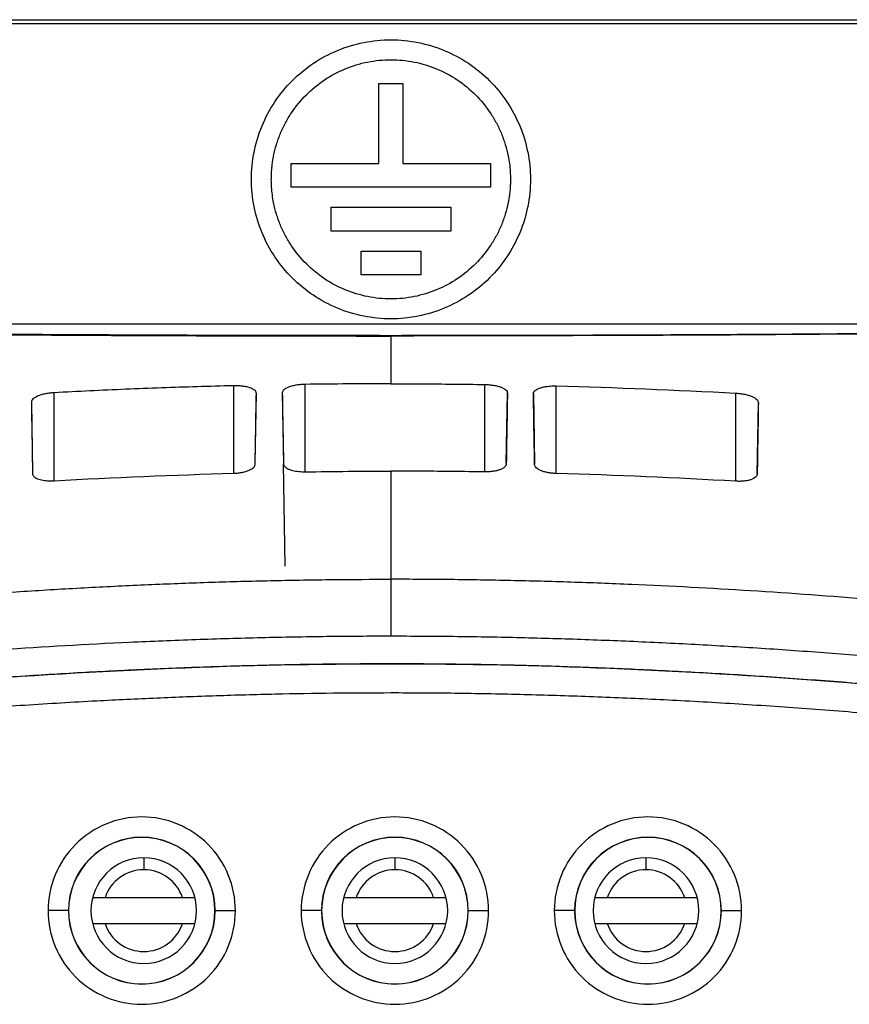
# Model space of a CAD drawing. Header units: millimetres. Extents: x 156812 to 157936, y 112087 to 113571.
# Tile 135 of 204: x 157444 to 157485, y 112982 to 113031. Entities that reach past the tile are written whole.
import ezdxf

# ---------------------------------------------------------------- set-up
doc = ezdxf.new("R2010")
doc.units = ezdxf.units.MM

msp = doc.modelspace()

# ---------------------------------------------------------------- linework, layer by layer
at = {"color": 7, "linetype": 'Continuous', "lineweight": 25}
for p, q in [((157431.778, 113031.293), (157492.483, 113031.293)), ((157491.154, 113031.083), (157433.107, 113031.083)), ((157461.531, 113028.083), (157462.731, 113028.083)), ((157461.531, 113024.083), (157461.531, 113028.083)), ((157462.731, 113028.083), (157462.731, 113024.083)), ((157457.131, 113024.083), (157461.531, 113024.083)), ((157457.131, 113022.883), (157457.131, 113024.083)), ((157462.731, 113024.083), (157467.131, 113024.083)), ((157467.131, 113024.083), (157467.131, 113022.883)), ((157467.131, 113022.883), (157457.131, 113022.883)), ((157459.131, 113020.683), (157459.131, 113021.883)), ((157459.131, 113021.883), (157465.131, 113021.883)), ((157465.131, 113021.883), (157465.131, 113020.683)), ((157465.131, 113020.683), (157459.131, 113020.683)), ((157460.631, 113019.683), (157463.631, 113019.683)), ((157460.631, 113018.483), (157460.631, 113019.683)), ((157463.631, 113019.683), (157463.631, 113018.483)), ((157463.631, 113018.483), (157460.631, 113018.483)), ((157497.48, 113016.011), (157426.781, 113016.011)), ((157445.23, 113008.178), (157445.23, 113012.576)), ((157454.23, 113012.927), (157454.23, 113008.535)), ((157455.318, 113009.051), (157455.379, 113012.546)), ((157456.682, 113012.571), (157456.744, 113008.995)), ((157457.83, 113008.608), (157457.83, 113012.996)), ((157466.83, 113012.99), (157466.83, 113008.604)), ((157467.918, 113009.04), (157467.979, 113012.564)), ((157469.282, 113012.537), (157469.344, 113009)), ((157470.43, 113008.522), (157470.43, 113012.917)), ((157479.43, 113012.555), (157479.43, 113008.136)), ((157444.09, 113012.104), (157444.152, 113008.563)), ((157480.508, 113008.485), (157480.571, 113012.081)), ((157456.83, 113003.879), (157456.741, 113009.012)), ((157462.131, 112998.988), (157462.131, 112998.979)), ((157449.73, 112989.24), (157449.73, 112988.64)), ((157462.33, 112989.24), (157462.33, 112988.64)), ((157474.93, 112989.24), (157474.93, 112988.64)), ((157451.675, 112987.24), (157447.786, 112987.24)), ((157464.275, 112987.24), (157460.386, 112987.24)), ((157476.875, 112987.24), (157472.986, 112987.24)), ((157445.948, 112986.59), (157444.93, 112986.59)), ((157445.957, 112986.59), (157445.948, 112986.59)), ((157453.304, 112986.59), (157453.313, 112986.59)), ((157453.313, 112986.59), (157454.33, 112986.59)), ((157458.648, 112986.59), (157457.63, 112986.59)), ((157458.657, 112986.59), (157458.648, 112986.59)), ((157466.004, 112986.59), (157466.013, 112986.59)), ((157466.013, 112986.59), (157467.03, 112986.59)), ((157471.348, 112986.59), (157470.33, 112986.59)), ((157471.357, 112986.59), (157471.348, 112986.59)), ((157478.704, 112986.59), (157478.713, 112986.59)), ((157478.713, 112986.59), (157479.73, 112986.59)), ((157447.161, 112985.94), (157452.299, 112985.94)), ((157447.786, 112985.94), (157451.675, 112985.94)), ((157459.761, 112985.94), (157464.899, 112985.94)), ((157460.386, 112985.94), (157464.275, 112985.94)), ((157472.361, 112985.94), (157477.499, 112985.94)), ((157472.986, 112985.94), (157476.875, 112985.94))]:
    msp.add_line(p, q, dxfattribs=at)
for centre, radius, start, end in [((157449.63, 112986.59), 3.683, 0, 180), ((157449.63, 112986.59), 3.674, 360, 180), ((157462.33, 112986.59), 3.683, 0, 180), ((157462.33, 112986.59), 3.674, 360, 180), ((157475.03, 112986.59), 3.683, 0, 180), ((157475.03, 112986.59), 3.674, 360, 180), ((157449.73, 112986.59), 2.65, 90, 270), ((157449.73, 112986.59), 2.65, 270, 90), ((157462.33, 112986.59), 2.65, 90, 270), ((157462.33, 112986.59), 2.65, 270, 90), ((157474.93, 112986.59), 2.65, 90, 270), ((157474.93, 112986.59), 2.65, 270, 90), ((157449.73, 112986.59), 2.05, 90, 161.514), ((157449.73, 112986.59), 2.05, 18.486, 90), ((157462.33, 112986.59), 2.05, 90, 161.514), ((157462.33, 112986.59), 2.05, 18.486, 90), ((157474.93, 112986.59), 2.05, 90, 161.514), ((157474.93, 112986.59), 2.05, 18.486, 90), ((157449.63, 112986.59), 3.683, 180, 0), ((157449.63, 112986.59), 3.674, 180, 360), ((157462.33, 112986.59), 3.683, 180, 0), ((157462.33, 112986.59), 3.674, 180, 360), ((157475.03, 112986.59), 3.683, 180, 0), ((157475.03, 112986.59), 3.674, 180, 360), ((157449.73, 112986.59), 2.05, 198.486, 341.514), ((157462.33, 112986.59), 2.05, 198.486, 341.514), ((157474.93, 112986.59), 2.05, 198.486, 341.514)]:
    msp.add_arc(centre, radius, start, end, dxfattribs=at)
for points, knots in [([(157455.131, 113023.283), (157455.131, 113024.2), (157455.313, 113025.115), (157456.014, 113026.809), (157456.533, 113027.585), (157457.829, 113028.881), (157458.605, 113029.4), (157460.298, 113030.101), (157461.214, 113030.283), (157463.047, 113030.283), (157463.963, 113030.101), (157465.656, 113029.4), (157466.432, 113028.881), (157467.728, 113027.585), (157468.247, 113026.809), (157468.948, 113025.115), (157469.131, 113024.2), (157469.131, 113023.283)], [0, 0, 0, 0, 0.125, 0.125, 0.25, 0.25, 0.375, 0.375, 0.5, 0.5, 0.625, 0.625, 0.75, 0.75, 0.875, 0.875, 1, 1, 1, 1]), ([(157456.131, 113023.283), (157456.131, 113023.362), (157456.133, 113023.519), (157456.148, 113023.754), (157456.171, 113023.988), (157456.203, 113024.222), (157456.265, 113024.57), (157456.38, 113025.028), (157456.578, 113025.583), (157456.83, 113026.116), (157457.234, 113026.79), (157457.861, 113027.553), (157458.776, 113028.304), (157459.82, 113028.862), (157460.952, 113029.206), (157462.131, 113029.322), (157463.309, 113029.206), (157464.441, 113028.862), (157465.485, 113028.304), (157466.401, 113027.553), (157467.027, 113026.79), (157467.431, 113026.116), (157467.683, 113025.583), (157467.881, 113025.028), (157468.009, 113024.519), (157468.083, 113024.067), (157468.123, 113023.676), (157468.128, 113023.414), (157468.131, 113023.283)], [0, 0, 0, 0, 0.012516, 0.025012, 0.037505, 0.050017, 0.062566, 0.093835, 0.125111, 0.156351, 0.187656, 0.250126, 0.312594, 0.375064, 0.437533, 0.500003, 0.562472, 0.624942, 0.68741, 0.74988, 0.812349, 0.843618, 0.874895, 0.906138, 0.93744, 0.958296, 0.979119, 1, 1, 1, 1]), ([(157469.131, 113023.283), (157469.131, 113022.367), (157468.948, 113021.451), (157468.247, 113019.758), (157467.728, 113018.981), (157466.432, 113017.686), (157465.656, 113017.167), (157463.963, 113016.465), (157463.047, 113016.283), (157461.214, 113016.283), (157460.298, 113016.465), (157458.605, 113017.167), (157457.829, 113017.686), (157456.533, 113018.981), (157456.014, 113019.758), (157455.313, 113021.451), (157455.131, 113022.367), (157455.131, 113023.283)], [0, 0, 0, 0, 0.125, 0.125, 0.25, 0.25, 0.375, 0.375, 0.5, 0.5, 0.625, 0.625, 0.75, 0.75, 0.875, 0.875, 1, 1, 1, 1]), ([(157468.131, 113023.283), (157468.13, 113023.205), (157468.128, 113023.048), (157468.114, 113022.813), (157468.091, 113022.578), (157468.058, 113022.345), (157467.996, 113021.997), (157467.881, 113021.539), (157467.683, 113020.984), (157467.431, 113020.45), (157467.027, 113019.777), (157466.401, 113019.013), (157465.485, 113018.262), (157464.441, 113017.704), (157463.309, 113017.361), (157462.131, 113017.244), (157460.952, 113017.361), (157459.82, 113017.704), (157458.776, 113018.262), (157457.861, 113019.013), (157457.235, 113019.776), (157456.831, 113020.45), (157456.578, 113020.983), (157456.38, 113021.538), (157456.252, 113022.047), (157456.178, 113022.5), (157456.138, 113022.891), (157456.133, 113023.152), (157456.131, 113023.283)], [0, 0, 0, 0, 0.0125213, 0.0250199, 0.0375151, 0.0500264, 0.062573, 0.0938367, 0.1251112, 0.156351, 0.1876559, 0.2501259, 0.3125947, 0.3750647, 0.4375336, 0.5000036, 0.5624724, 0.6249424, 0.6874113, 0.7498813, 0.8123501, 0.8436194, 0.8748957, 0.9061355, 0.9374404, 0.9583118, 0.9791352, 1, 1, 1, 1]), ([(157395.061, 113016.294), (157395.303, 113016.287), (157395.787, 113016.272), (157396.52, 113016.251), (157397.256, 113016.23), (157397.997, 113016.209), (157398.742, 113016.188), (157399.491, 113016.168), (157400.244, 113016.148), (157401, 113016.128), (157401.76, 113016.108), (157402.524, 113016.089), (157403.291, 113016.07), (157404.06, 113016.052), (157404.833, 113016.033), (157405.609, 113016.015), (157406.388, 113015.998), (157407.169, 113015.98), (157407.952, 113015.963), (157408.738, 113015.946), (157409.526, 113015.929), (157410.316, 113015.913), (157411.108, 113015.897), (157411.902, 113015.881), (157412.697, 113015.866), (157413.494, 113015.851), (157414.292, 113015.836), (157415.092, 113015.821), (157415.892, 113015.807), (157416.694, 113015.793), (157417.496, 113015.779), (157418.299, 113015.766), (157419.103, 113015.752), (157419.907, 113015.74), (157420.711, 113015.727), (157421.516, 113015.715), (157422.32, 113015.703), (157423.125, 113015.691), (157423.929, 113015.679), (157424.733, 113015.668), (157425.537, 113015.657), (157426.714, 113015.642), (157428.27, 113015.622), (157430.214, 113015.599), (157432.17, 113015.578), (157434.136, 113015.558), (157436.113, 113015.539), (157438.097, 113015.521), (157440.089, 113015.505), (157442.087, 113015.491), (157444.089, 113015.478), (157446.096, 113015.466), (157448.104, 113015.455), (157450.114, 113015.446), (157452.123, 113015.439), (157454.131, 113015.433), (157456.137, 113015.428), (157458.139, 113015.424), (157460.137, 113015.422), (157461.467, 113015.422), (157462.131, 113015.422)], [0, 0, 0, 0, 0.013111, 0.026199, 0.039264, 0.052304, 0.06532, 0.078309, 0.091272, 0.104208, 0.117116, 0.129995, 0.142845, 0.155665, 0.168455, 0.181213, 0.193939, 0.206633, 0.219294, 0.231921, 0.244513, 0.257071, 0.269593, 0.282078, 0.294527, 0.306938, 0.319312, 0.331647, 0.343943, 0.356199, 0.368415, 0.380591, 0.392725, 0.404818, 0.416868, 0.428876, 0.440841, 0.452763, 0.46464, 0.476473, 0.488261, 0.500003, 0.528078, 0.556147, 0.584205, 0.612246, 0.640265, 0.668255, 0.696213, 0.724131, 0.752004, 0.779828, 0.807597, 0.835305, 0.862948, 0.89052, 0.918016, 0.945431, 0.972761, 1, 1, 1, 1]), ([(157395.728, 113016.32), (157395.983, 113016.312), (157396.493, 113016.297), (157397.265, 113016.274), (157398.043, 113016.252), (157398.828, 113016.23), (157399.619, 113016.208), (157400.416, 113016.186), (157401.219, 113016.165), (157402.029, 113016.144), (157403.787, 113016.099), (157406.541, 113016.033), (157410.366, 113015.95), (157414.294, 113015.873), (157418.329, 113015.802), (157422.463, 113015.736), (157428.082, 113015.658), (157435.261, 113015.578), (157444.075, 113015.508), (157453.047, 113015.465), (157462.101, 113015.451), (157471.148, 113015.465), (157480.105, 113015.507), (157488.939, 113015.577), (157496.134, 113015.658), (157501.746, 113015.736), (157505.859, 113015.8), (157509.883, 113015.871), (157513.817, 113015.948), (157517.656, 113016.032), (157520.65, 113016.103), (157522.85, 113016.16), (157524.303, 113016.198), (157525.734, 113016.238), (157527.147, 113016.278), (157528.071, 113016.306), (157528.533, 113016.32)], [0, 0, 0, 0, 0.006966, 0.01393, 0.020894, 0.027857, 0.03482, 0.041784, 0.04875, 0.055718, 0.062689, 0.09382, 0.12493, 0.156065, 0.187224, 0.218635, 0.250026, 0.312556, 0.37475, 0.437103, 0.499941, 0.562355, 0.62454, 0.686991, 0.749817, 0.780974, 0.812154, 0.84327, 0.874369, 0.905653, 0.936958, 0.949576, 0.962186, 0.97479, 0.987394, 1, 1, 1, 1]), ([(157462.131, 113013.025), (157461.414, 113013.024), (157459.98, 113013.021), (157458.547, 113013.004), (157457.83, 113012.996)], [0, 0, 0, 0, 0.499923, 1, 1, 1, 1]), ([(157462.131, 113013.025), (157462.652, 113013.024), (157463.696, 113013.023), (157465.263, 113013.011), (157466.308, 113012.997), (157466.83, 113012.99)], [0, 0, 0, 0, 0.332902, 0.666265, 1, 1, 1, 1]), ([(157445.23, 113012.576), (157445.2, 113012.574), (157445.14, 113012.571), (157445.049, 113012.562), (157444.957, 113012.55), (157444.866, 113012.536), (157444.738, 113012.512), (157444.576, 113012.471), (157444.409, 113012.411), (157444.268, 113012.34), (157444.166, 113012.265), (157444.11, 113012.194), (157444.091, 113012.141), (157444.09, 113012.114), (157444.09, 113012.104)], [0, 0, 0, 0, 0.048276, 0.09771, 0.14818, 0.199543, 0.25164, 0.371507, 0.503363, 0.613659, 0.751053, 0.872748, 0.955152, 1, 1, 1, 1]), ([(157454.23, 113012.927), (157453.628, 113012.911), (157452.425, 113012.879), (157450.622, 113012.819), (157448.822, 113012.749), (157447.025, 113012.669), (157445.828, 113012.607), (157445.23, 113012.576)], [0, 0, 0, 0, 0.200557, 0.400829, 0.600823, 0.800544, 1, 1, 1, 1]), ([(157455.379, 113012.546), (157455.378, 113012.556), (157455.377, 113012.585), (157455.355, 113012.638), (157455.296, 113012.705), (157455.189, 113012.772), (157455.053, 113012.828), (157454.907, 113012.868), (157454.747, 113012.897), (157454.577, 113012.917), (157454.404, 113012.928), (157454.287, 113012.927), (157454.23, 113012.927)], [0, 0, 0, 0, 0.0504745, 0.1352967, 0.2595464, 0.3976942, 0.5093235, 0.6119829, 0.7133676, 0.8124202, 0.9082053, 1, 1, 1, 1]), ([(157457.83, 113012.996), (157457.795, 113012.995), (157457.724, 113012.993), (157457.616, 113012.986), (157457.507, 113012.974), (157457.397, 113012.959), (157457.289, 113012.94), (157457.185, 113012.917), (157457.087, 113012.89), (157457, 113012.86), (157456.917, 113012.824), (157456.834, 113012.779), (157456.755, 113012.722), (157456.693, 113012.652), (157456.686, 113012.599), (157456.682, 113012.571)], [0, 0, 0, 0, 0.056137, 0.114536, 0.175103, 0.237693, 0.302107, 0.3681, 0.435387, 0.503656, 0.56629, 0.648186, 0.748942, 0.86714, 1, 1, 1, 1]), ([(157466.83, 113012.99), (157466.862, 113012.989), (157466.924, 113012.988), (157467.017, 113012.982), (157467.109, 113012.974), (157467.199, 113012.964), (157467.329, 113012.944), (157467.492, 113012.91), (157467.665, 113012.854), (157467.805, 113012.789), (157467.905, 113012.718), (157467.969, 113012.642), (157467.976, 113012.59), (157467.979, 113012.564)], [0, 0, 0, 0, 0.050465, 0.100496, 0.150471, 0.200765, 0.251752, 0.376836, 0.503614, 0.626704, 0.751159, 0.875329, 1, 1, 1, 1]), ([(157469.282, 113012.537), (157469.283, 113012.55), (157469.285, 113012.577), (157469.301, 113012.616), (157469.327, 113012.653), (157469.376, 113012.702), (157469.464, 113012.76), (157469.607, 113012.818), (157469.781, 113012.866), (157469.959, 113012.895), (157470.127, 113012.911), (157470.277, 113012.919), (157470.379, 113012.917), (157470.43, 113012.917)], [0, 0, 0, 0, 0.06407, 0.12742, 0.190604, 0.254179, 0.381497, 0.507576, 0.631061, 0.753084, 0.835636, 0.917389, 1, 1, 1, 1]), ([(157479.43, 113012.555), (157479.462, 113012.553), (157479.524, 113012.549), (157479.616, 113012.54), (157479.707, 113012.528), (157479.796, 113012.514), (157479.926, 113012.489), (157480.088, 113012.448), (157480.259, 113012.385), (157480.398, 113012.315), (157480.497, 113012.239), (157480.56, 113012.16), (157480.567, 113012.108), (157480.571, 113012.081)], [0, 0, 0, 0, 0.0503318, 0.1002902, 0.1502486, 0.2005815, 0.2516558, 0.3766424, 0.5033992, 0.6266834, 0.7511586, 0.8754671, 1, 1, 1, 1]), ([(157454.23, 113008.533), (157454.263, 113008.534), (157454.33, 113008.537), (157454.432, 113008.546), (157454.535, 113008.559), (157454.638, 113008.576), (157454.74, 113008.596), (157454.839, 113008.621), (157454.932, 113008.65), (157455.014, 113008.682), (157455.092, 113008.72), (157455.169, 113008.766), (157455.245, 113008.825), (157455.306, 113008.898), (157455.315, 113008.953), (157455.319, 113008.982)], [0, 0, 0, 0, 0.055674, 0.113703, 0.174023, 0.236511, 0.30099, 0.367237, 0.434982, 0.50393, 0.564653, 0.645452, 0.746035, 0.865111, 1, 1, 1, 1]), ([(157456.741, 113009.012), (157456.742, 113009), (157456.744, 113008.97), (157456.766, 113008.916), (157456.824, 113008.847), (157456.925, 113008.778), (157457.053, 113008.719), (157457.191, 113008.677), (157457.343, 113008.644), (157457.504, 113008.622), (157457.667, 113008.609), (157457.777, 113008.608), (157457.83, 113008.608)], [0, 0, 0, 0, 0.05383, 0.138984, 0.259744, 0.398434, 0.509295, 0.612813, 0.714576, 0.813572, 0.908928, 1, 1, 1, 1]), ([(157457.83, 113008.608), (157458.547, 113008.617), (157459.98, 113008.636), (157461.414, 113008.639), (157462.131, 113008.64)], [0, 0, 0, 0, 0.499872, 1, 1, 1, 1]), ([(157466.83, 113008.602), (157466.307, 113008.61), (157465.261, 113008.625), (157463.695, 113008.637), (157462.652, 113008.639), (157462.131, 113008.64)], [0, 0, 0, 0, 0.334094, 0.667454, 1, 1, 1, 1]), ([(157467.92, 113009.004), (157467.919, 113008.99), (157467.916, 113008.963), (157467.9, 113008.923), (157467.874, 113008.884), (157467.827, 113008.834), (157467.743, 113008.774), (157467.608, 113008.712), (157467.444, 113008.662), (157467.255, 113008.626), (157467.048, 113008.603), (157466.903, 113008.602), (157466.83, 113008.602)], [0, 0, 0, 0, 0.064298, 0.127887, 0.191293, 0.255046, 0.382462, 0.508528, 0.631776, 0.753454, 0.876682, 1, 1, 1, 1]), ([(157470.43, 113008.522), (157470.401, 113008.523), (157470.341, 113008.525), (157470.253, 113008.532), (157470.167, 113008.542), (157470.081, 113008.554), (157469.958, 113008.576), (157469.804, 113008.613), (157469.641, 113008.672), (157469.51, 113008.74), (157469.415, 113008.814), (157469.354, 113008.892), (157469.346, 113008.946), (157469.341, 113008.972)], [0, 0, 0, 0, 0.050507, 0.100597, 0.150652, 0.201057, 0.252188, 0.377194, 0.503884, 0.626746, 0.751143, 0.875314, 1, 1, 1, 1]), ([(157444.149, 113008.515), (157444.151, 113008.501), (157444.153, 113008.475), (157444.17, 113008.435), (157444.197, 113008.394), (157444.247, 113008.344), (157444.331, 113008.288), (157444.454, 113008.237), (157444.595, 113008.199), (157444.743, 113008.173), (157444.902, 113008.157), (157445.066, 113008.15), (157445.176, 113008.155), (157445.23, 113008.157)], [0, 0, 0, 0, 0.062825, 0.12854, 0.197054, 0.268205, 0.38801, 0.509923, 0.611082, 0.711568, 0.810441, 0.906822, 1, 1, 1, 1]), ([(157480.511, 113008.49), (157480.51, 113008.477), (157480.507, 113008.45), (157480.491, 113008.41), (157480.466, 113008.372), (157480.418, 113008.324), (157480.336, 113008.268), (157480.201, 113008.211), (157480.038, 113008.168), (157479.851, 113008.14), (157479.645, 113008.126), (157479.502, 113008.131), (157479.43, 113008.134)], [0, 0, 0, 0, 0.06456, 0.128326, 0.19183, 0.255607, 0.383189, 0.509272, 0.632122, 0.753561, 0.876555, 1, 1, 1, 1]), ([(157414.213, 112999.466), (157414.911, 112999.566), (157416.299, 112999.764), (157418.375, 113000.048), (157420.432, 113000.321), (157422.471, 113000.58), (157424.492, 113000.828), (157426.495, 113001.063), (157428.481, 113001.285), (157430.448, 113001.495), (157432.397, 113001.692), (157434.329, 113001.877), (157436.242, 113002.05), (157438.538, 113002.244), (157441.215, 113002.449), (157444.272, 113002.654), (157447.306, 113002.827), (157450.316, 113002.969), (157453.303, 113003.08), (157456.266, 113003.158), (157459.206, 113003.208), (157461.158, 113003.214), (157462.131, 113003.217)], [0, 0, 0, 0, 0.043946, 0.087486, 0.130621, 0.173352, 0.215681, 0.257608, 0.299135, 0.340263, 0.380992, 0.421324, 0.46126, 0.500802, 0.565018, 0.628702, 0.691861, 0.754501, 0.816628, 0.87825, 0.939371, 1, 1, 1, 1]), ([(157510.048, 112999.466), (157509.388, 112999.56), (157508.084, 112999.747), (157506.149, 113000.013), (157503.86, 113000.318), (157501.225, 113000.653), (157497.193, 113001.136), (157492.212, 113001.673), (157486.194, 113002.221), (157480.213, 113002.655), (157475.181, 113002.922), (157471.169, 113003.074), (157468.144, 113003.155), (157465.133, 113003.207), (157463.129, 113003.214), (157462.131, 113003.217)], [0, 0, 0, 0, 0.04159, 0.082186, 0.121758, 0.185601, 0.247877, 0.375007, 0.497985, 0.6247, 0.748993, 0.812155, 0.875076, 0.937707, 1, 1, 1, 1]), ([(157462.131, 113000.357), (157461.593, 113000.356), (157460.517, 113000.354), (157458.897, 113000.339), (157457.269, 113000.314), (157455.633, 113000.28), (157453.989, 113000.236), (157452.336, 113000.183), (157450.676, 113000.12), (157447.416, 112999.977), (157442.502, 112999.696), (157436.014, 112999.193), (157429.461, 112998.563), (157423.708, 112997.916), (157418.636, 112997.282), (157414.286, 112996.701), (157411.347, 112996.277), (157409.856, 112996.062)], [0, 0, 0, 0, 0.03069, 0.061539, 0.092549, 0.123719, 0.155052, 0.186548, 0.218208, 0.250034, 0.373016, 0.499467, 0.621832, 0.749215, 0.830325, 0.913918, 1, 1, 1, 1]), ([(157514.405, 112996.062), (157513.63, 112996.175), (157512.089, 112996.399), (157509.79, 112996.72), (157507.519, 112997.028), (157505.276, 112997.322), (157503.06, 112997.602), (157500.872, 112997.867), (157498.712, 112998.119), (157496.58, 112998.357), (157494.475, 112998.581), (157492.397, 112998.79), (157490.348, 112998.986), (157487.857, 112999.21), (157484.927, 112999.45), (157481.561, 112999.692), (157478.232, 112999.897), (157474.94, 113000.064), (157471.685, 113000.195), (157468.467, 113000.287), (157465.287, 113000.346), (157463.178, 113000.353), (157462.131, 113000.357)], [0, 0, 0, 0, 0.044771, 0.088982, 0.132635, 0.175731, 0.218269, 0.260252, 0.30168, 0.342554, 0.382875, 0.422645, 0.461864, 0.500534, 0.565573, 0.629854, 0.693383, 0.756167, 0.818213, 0.879528, 0.940122, 1, 1, 1, 1]), ([(157418.263, 112995.779), (157418.959, 112995.872), (157420.345, 112996.055), (157422.415, 112996.317), (157424.465, 112996.567), (157426.494, 112996.804), (157428.502, 112997.029), (157430.49, 112997.241), (157432.457, 112997.44), (157434.404, 112997.628), (157436.331, 112997.802), (157438.237, 112997.965), (157440.584, 112998.151), (157443.367, 112998.35), (157446.583, 112998.547), (157449.762, 112998.708), (157452.905, 112998.833), (157456.012, 112998.922), (157459.083, 112998.978), (157461.119, 112998.985), (157462.131, 112998.988)], [0, 0, 0, 0, 0.047899, 0.095299, 0.142202, 0.188609, 0.23452, 0.279938, 0.324862, 0.369295, 0.413238, 0.456691, 0.499657, 0.573708, 0.646887, 0.719203, 0.790663, 0.861277, 0.931053, 1, 1, 1, 1]), ([(157462.131, 112998.988), (157462.674, 112998.987), (157463.764, 112998.985), (157465.404, 112998.969), (157467.054, 112998.943), (157468.715, 112998.907), (157470.387, 112998.86), (157472.069, 112998.803), (157473.761, 112998.736), (157475.464, 112998.658), (157477.177, 112998.57), (157478.901, 112998.472), (157480.636, 112998.363), (157482.38, 112998.244), (157484.705, 112998.072), (157487.628, 112997.833), (157491.169, 112997.507), (157494.779, 112997.139), (157498.458, 112996.728), (157502.207, 112996.277), (157504.726, 112995.946), (157505.999, 112995.779)], [0, 0, 0, 0, 0.037019, 0.074279, 0.111779, 0.149522, 0.187509, 0.225741, 0.264219, 0.302946, 0.341922, 0.381149, 0.420627, 0.460359, 0.500345, 0.579479, 0.66026, 0.742695, 0.826792, 0.912558, 1, 1, 1, 1]), ([(157432.643, 112995.989), (157433.272, 112996.051), (157434.526, 112996.173), (157436.401, 112996.342), (157438.262, 112996.501), (157440.11, 112996.648), (157441.944, 112996.784), (157443.764, 112996.908), (157445.57, 112997.021), (157447.775, 112997.146), (157450.372, 112997.272), (157453.356, 112997.386), (157456.308, 112997.467), (157459.23, 112997.518), (157461.167, 112997.524), (157462.131, 112997.527)], [0, 0, 0, 0, 0.064229, 0.12796, 0.191194, 0.253935, 0.316184, 0.377943, 0.439213, 0.499997, 0.602185, 0.703268, 0.803257, 0.902164, 1, 1, 1, 1]), ([(157462.131, 112997.527), (157462.664, 112997.527), (157463.735, 112997.525), (157465.347, 112997.509), (157466.968, 112997.484), (157468.598, 112997.449), (157470.238, 112997.404), (157471.889, 112997.348), (157473.548, 112997.283), (157475.218, 112997.208), (157477.533, 112997.09), (157480.509, 112996.913), (157484.162, 112996.652), (157487.872, 112996.348), (157490.363, 112996.11), (157491.619, 112995.989)], [0, 0, 0, 0, 0.054216, 0.108761, 0.16364, 0.218853, 0.274402, 0.33029, 0.386519, 0.44309, 0.500005, 0.621923, 0.745884, 0.871905, 1, 1, 1, 1]), ([(157454.33, 112986.59), (157454.33, 112987.206), (157454.208, 112987.821), (157453.737, 112988.957), (157453.389, 112989.479), (157452.519, 112990.349), (157451.997, 112990.697), (157450.861, 112991.168), (157450.246, 112991.29), (157449.015, 112991.29), (157448.4, 112991.168), (157447.263, 112990.697), (157446.742, 112990.349), (157445.872, 112989.479), (157445.524, 112988.957), (157445.053, 112987.821), (157444.93, 112987.206), (157444.93, 112986.59)], [0, 0, 0, 0, 0.125, 0.125, 0.25, 0.25, 0.375, 0.375, 0.5, 0.5, 0.625, 0.625, 0.75, 0.75, 0.875, 0.875, 1, 1, 1, 1]), ([(157467.03, 112986.59), (157467.03, 112987.206), (157466.908, 112987.821), (157466.437, 112988.957), (157466.089, 112989.479), (157465.219, 112990.349), (157464.697, 112990.697), (157463.561, 112991.168), (157462.946, 112991.29), (157461.715, 112991.29), (157461.1, 112991.168), (157459.963, 112990.697), (157459.442, 112990.349), (157458.572, 112989.479), (157458.224, 112988.957), (157457.753, 112987.821), (157457.63, 112987.206), (157457.63, 112986.59)], [0, 0, 0, 0, 0.125, 0.125, 0.25, 0.25, 0.375, 0.375, 0.5, 0.5, 0.625, 0.625, 0.75, 0.75, 0.875, 0.875, 1, 1, 1, 1]), ([(157479.73, 112986.59), (157479.73, 112987.206), (157479.608, 112987.821), (157479.137, 112988.957), (157478.789, 112989.479), (157477.919, 112990.349), (157477.397, 112990.697), (157476.261, 112991.168), (157475.646, 112991.29), (157474.415, 112991.29), (157473.8, 112991.168), (157472.663, 112990.697), (157472.142, 112990.349), (157471.272, 112989.479), (157470.924, 112988.957), (157470.453, 112987.821), (157470.33, 112987.206), (157470.33, 112986.59)], [0, 0, 0, 0, 0.125, 0.125, 0.25, 0.25, 0.375, 0.375, 0.5, 0.5, 0.625, 0.625, 0.75, 0.75, 0.875, 0.875, 1, 1, 1, 1]), ([(157447.786, 112987.24), (157447.755, 112987.24), (157447.693, 112987.24), (157447.601, 112987.24), (157447.513, 112987.24), (157447.429, 112987.24), (157447.35, 112987.24), (157447.278, 112987.24), (157447.213, 112987.24), (157447.179, 112987.24), (157447.161, 112987.24)], [0, 0, 0, 0, 0.126494, 0.250757, 0.374696, 0.500236, 0.623392, 0.749406, 0.874505, 1, 1, 1, 1]), ([(157452.299, 112987.24), (157452.286, 112987.24), (157452.259, 112987.24), (157452.21, 112987.24), (157452.156, 112987.24), (157452.096, 112987.24), (157452.028, 112987.24), (157451.948, 112987.24), (157451.86, 112987.24), (157451.768, 112987.24), (157451.706, 112987.24), (157451.675, 112987.24)], [0, 0, 0, 0, 0.099945, 0.198808, 0.297706, 0.397757, 0.50004, 0.622781, 0.74939, 0.873796, 1, 1, 1, 1]), ([(157460.386, 112987.24), (157460.355, 112987.24), (157460.293, 112987.24), (157460.201, 112987.24), (157460.113, 112987.24), (157460.029, 112987.24), (157459.95, 112987.24), (157459.878, 112987.24), (157459.813, 112987.24), (157459.779, 112987.24), (157459.761, 112987.24)], [0, 0, 0, 0, 0.126494, 0.250757, 0.374696, 0.500236, 0.623392, 0.749406, 0.874505, 1, 1, 1, 1]), ([(157464.899, 112987.24), (157464.886, 112987.24), (157464.859, 112987.24), (157464.81, 112987.24), (157464.756, 112987.24), (157464.696, 112987.24), (157464.628, 112987.24), (157464.548, 112987.24), (157464.46, 112987.24), (157464.368, 112987.24), (157464.306, 112987.24), (157464.275, 112987.24)], [0, 0, 0, 0, 0.0999453, 0.1988078, 0.2977061, 0.3977571, 0.5000402, 0.6227808, 0.7493898, 0.8737958, 1, 1, 1, 1]), ([(157472.986, 112987.24), (157472.955, 112987.24), (157472.893, 112987.24), (157472.801, 112987.24), (157472.713, 112987.24), (157472.629, 112987.24), (157472.55, 112987.24), (157472.478, 112987.24), (157472.413, 112987.24), (157472.379, 112987.24), (157472.361, 112987.24)], [0, 0, 0, 0, 0.126494, 0.250757, 0.374696, 0.500236, 0.623392, 0.749406, 0.874505, 1, 1, 1, 1]), ([(157477.499, 112987.24), (157477.486, 112987.24), (157477.459, 112987.24), (157477.41, 112987.24), (157477.356, 112987.24), (157477.296, 112987.24), (157477.228, 112987.24), (157477.148, 112987.24), (157477.06, 112987.24), (157476.968, 112987.24), (157476.906, 112987.24), (157476.875, 112987.24)], [0, 0, 0, 0, 0.0999453, 0.1988078, 0.2977061, 0.3977571, 0.5000402, 0.6227808, 0.7493898, 0.8737958, 1, 1, 1, 1]), ([(157444.93, 112986.59), (157444.93, 112985.975), (157445.053, 112985.36), (157445.524, 112984.223), (157445.872, 112983.702), (157446.742, 112982.832), (157447.263, 112982.484), (157448.4, 112982.013), (157449.015, 112981.89), (157450.246, 112981.89), (157450.861, 112982.013), (157451.997, 112982.484), (157452.519, 112982.832), (157453.389, 112983.702), (157453.737, 112984.223), (157454.208, 112985.36), (157454.33, 112985.975), (157454.33, 112986.59)], [0, 0, 0, 0, 0.125, 0.125, 0.25, 0.25, 0.375, 0.375, 0.5, 0.5, 0.625, 0.625, 0.75, 0.75, 0.875, 0.875, 1, 1, 1, 1]), ([(157457.63, 112986.59), (157457.63, 112985.975), (157457.753, 112985.36), (157458.224, 112984.223), (157458.572, 112983.702), (157459.442, 112982.832), (157459.963, 112982.484), (157461.1, 112982.013), (157461.715, 112981.89), (157462.946, 112981.89), (157463.561, 112982.013), (157464.697, 112982.484), (157465.219, 112982.832), (157466.089, 112983.702), (157466.437, 112984.223), (157466.908, 112985.36), (157467.03, 112985.975), (157467.03, 112986.59)], [0, 0, 0, 0, 0.125, 0.125, 0.25, 0.25, 0.375, 0.375, 0.5, 0.5, 0.625, 0.625, 0.75, 0.75, 0.875, 0.875, 1, 1, 1, 1]), ([(157470.33, 112986.59), (157470.33, 112985.975), (157470.453, 112985.36), (157470.924, 112984.223), (157471.272, 112983.702), (157472.142, 112982.832), (157472.663, 112982.484), (157473.8, 112982.013), (157474.415, 112981.89), (157475.646, 112981.89), (157476.261, 112982.013), (157477.397, 112982.484), (157477.919, 112982.832), (157478.789, 112983.702), (157479.137, 112984.223), (157479.608, 112985.36), (157479.73, 112985.975), (157479.73, 112986.59)], [0, 0, 0, 0, 0.125, 0.125, 0.25, 0.25, 0.375, 0.375, 0.5, 0.5, 0.625, 0.625, 0.75, 0.75, 0.875, 0.875, 1, 1, 1, 1]), ([(157447.161, 112985.94), (157447.175, 112985.94), (157447.202, 112985.94), (157447.251, 112985.94), (157447.305, 112985.94), (157447.364, 112985.94), (157447.433, 112985.94), (157447.512, 112985.94), (157447.601, 112985.94), (157447.693, 112985.94), (157447.755, 112985.94), (157447.786, 112985.94)], [0, 0, 0, 0, 0.099945, 0.198808, 0.297706, 0.397757, 0.50004, 0.622781, 0.74939, 0.873796, 1, 1, 1, 1]), ([(157451.675, 112985.94), (157451.706, 112985.94), (157451.768, 112985.94), (157451.859, 112985.94), (157451.948, 112985.94), (157452.032, 112985.94), (157452.111, 112985.94), (157452.182, 112985.94), (157452.247, 112985.94), (157452.282, 112985.94), (157452.299, 112985.94)], [0, 0, 0, 0, 0.126494, 0.250757, 0.374696, 0.500236, 0.623392, 0.749406, 0.874505, 1, 1, 1, 1]), ([(157459.761, 112985.94), (157459.775, 112985.94), (157459.802, 112985.94), (157459.851, 112985.94), (157459.905, 112985.94), (157459.964, 112985.94), (157460.033, 112985.94), (157460.112, 112985.94), (157460.201, 112985.94), (157460.293, 112985.94), (157460.355, 112985.94), (157460.386, 112985.94)], [0, 0, 0, 0, 0.099945, 0.198808, 0.297706, 0.397757, 0.50004, 0.622781, 0.74939, 0.873796, 1, 1, 1, 1]), ([(157464.275, 112985.94), (157464.306, 112985.94), (157464.368, 112985.94), (157464.459, 112985.94), (157464.548, 112985.94), (157464.632, 112985.94), (157464.711, 112985.94), (157464.782, 112985.94), (157464.847, 112985.94), (157464.882, 112985.94), (157464.899, 112985.94)], [0, 0, 0, 0, 0.126494, 0.250757, 0.374696, 0.500236, 0.623392, 0.749406, 0.874505, 1, 1, 1, 1]), ([(157472.361, 112985.94), (157472.375, 112985.94), (157472.402, 112985.94), (157472.451, 112985.94), (157472.505, 112985.94), (157472.564, 112985.94), (157472.633, 112985.94), (157472.712, 112985.94), (157472.801, 112985.94), (157472.893, 112985.94), (157472.955, 112985.94), (157472.986, 112985.94)], [0, 0, 0, 0, 0.0999453, 0.1988078, 0.2977061, 0.3977571, 0.5000402, 0.6227808, 0.7493898, 0.8737958, 1, 1, 1, 1]), ([(157476.875, 112985.94), (157476.906, 112985.94), (157476.968, 112985.94), (157477.059, 112985.94), (157477.148, 112985.94), (157477.232, 112985.94), (157477.311, 112985.94), (157477.382, 112985.94), (157477.447, 112985.94), (157477.482, 112985.94), (157477.499, 112985.94)], [0, 0, 0, 0, 0.126494, 0.250757, 0.374696, 0.500236, 0.623392, 0.749406, 0.874505, 1, 1, 1, 1])]:
    msp.add_open_spline(points, degree=3, knots=knots, dxfattribs=at)
for points in [[(157529.2, 113016.294), (157519.987, 113016.016), (157498.688, 113015.575), (157474.317, 113015.422), (157462.131, 113015.422)], [(157462.131, 113015.422), (157462.131, 113014.648), (157462.131, 113013.849), (157462.131, 113013.025)], [(157455.319, 113008.982), (157455.34, 113010.216), (157455.36, 113011.404), (157455.379, 113012.546)], [(157456.682, 113012.571), (157456.7, 113011.431), (157456.72, 113010.245), (157456.741, 113009.012)], [(157467.979, 113012.564), (157467.96, 113011.424), (157467.94, 113010.237), (157467.92, 113009.004)], [(157469.341, 113008.972), (157469.321, 113010.207), (157469.301, 113011.395), (157469.282, 113012.537)], [(157470.43, 113012.917), (157473.412, 113012.839), (157476.417, 113012.719), (157479.43, 113012.555)], [(157444.09, 113012.104), (157444.109, 113010.952), (157444.129, 113009.756), (157444.149, 113008.515)], [(157480.571, 113012.081), (157480.551, 113010.929), (157480.532, 113009.732), (157480.511, 113008.49)], [(157462.131, 113008.64), (157462.131, 113006.868), (157462.131, 113005.001), (157462.131, 113003.041)], [(157445.23, 113008.157), (157448.228, 113008.326), (157451.228, 113008.452), (157454.23, 113008.533)], [(157479.43, 113008.134), (157476.432, 113008.307), (157473.432, 113008.437), (157470.43, 113008.522)], [(157462.131, 113003.217), (157462.131, 113002.284), (157462.131, 113001.331), (157462.131, 113000.357)], [(157418.264, 112995.771), (157425.525, 112996.742), (157440.105, 112998.348), (157454.785, 112998.979), (157462.131, 112998.979)], [(157462.131, 112998.979), (157469.476, 112998.979), (157484.156, 112998.348), (157498.736, 112996.742), (157505.997, 112995.771)]]:
    msp.add_open_spline(points, degree=3, dxfattribs=at)

doc.saveas('drawing.dxf')
